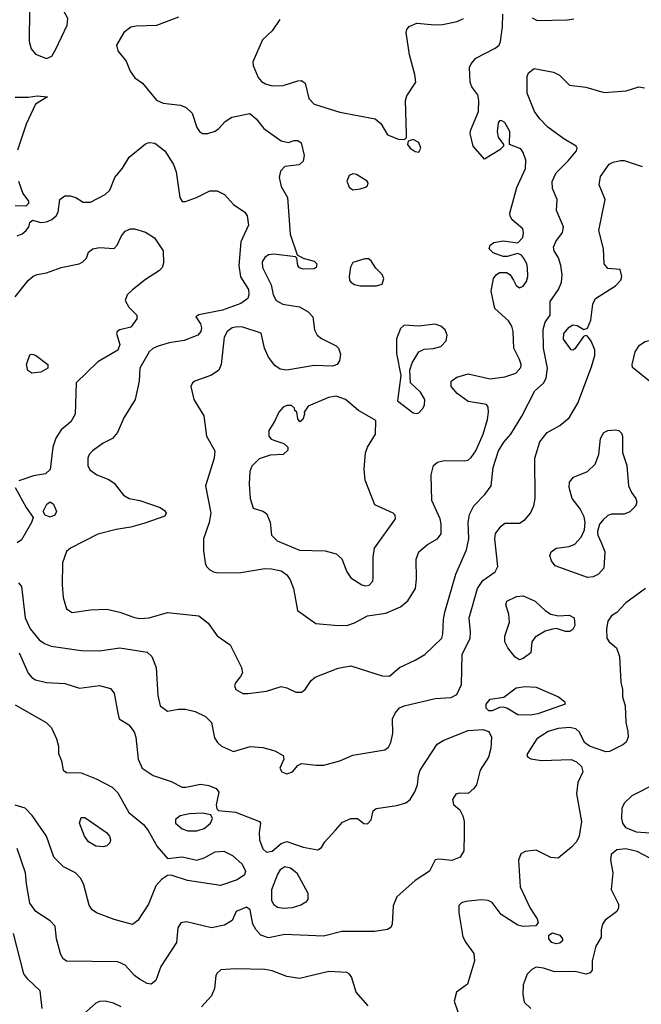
# Model space of a CAD drawing. Extents: x 1173029 to 1307123, y 522559 to 678521.
# Tile 154 of 256: x 1233229 to 1236618, y 562549 to 567915. Entities that reach past the tile are written whole.
import ezdxf

# ---------------------------------------------------------------- set-up
doc = ezdxf.new("R2010")
doc.units = 0

msp = doc.modelspace()

# ---------------------------------------------------------------- linework, layer by layer
at = {"layer": '0CON10XD'}
for points in [[(1233375, 567703.8), (1233405, 567716.7), (1233426.8, 567753.2), (1233487.5, 567885), (1233491.7, 567921.7), (1233468.8, 567965), (1233445, 567987.5), (1233405, 568004.3), (1233326.2, 568013.8), (1233296.1, 567993.9), (1233281.7, 567968.3), (1233280, 567795), (1233292, 567755), (1233315, 567726.2), (1233375, 567703.8)], [(1234095, 567928.8), (1233975, 567883.8), (1233865, 567880), (1233835, 567873.8), (1233796.2, 567845), (1233757.5, 567775), (1233763.3, 567745), (1233809.2, 567689.2), (1233832, 567635), (1233857.1, 567597.1), (1233898.7, 567568.7), (1233975, 567476), (1234010.6, 567460.6), (1234105, 567449.5), (1234136.6, 567436.6), (1234169.4, 567405), (1234195, 567326.7), (1234208.8, 567305), (1234225, 567294.3), (1234254.1, 567294.1), (1234295, 567308), (1234315, 567321.2), (1234349.5, 567360.5), (1234385, 567383.3), (1234483.9, 567403.9), (1234518.8, 567375), (1234560.9, 567320.9), (1234655, 567253.8), (1234693.9, 567246.1), (1234725, 567256.7), (1234745, 567256.7), (1234763.9, 567243.9), (1234780, 567175), (1234775, 567143.3), (1234753.6, 567123.6), (1234675, 567114), (1234651.7, 567088.3), (1234643.6, 567055), (1234655.3, 567005.3), (1234690, 566945), (1234704.6, 566745), (1234742.5, 566632.5), (1234774.3, 566614.3), (1234835, 566598.1), (1234848.6, 566585), (1234845.7, 566565), (1234835, 566557.5), (1234775, 566554.3), (1234755, 566562), (1234745.8, 566575), (1234740, 566615), (1234732.5, 566622.5), (1234615, 566637.3), (1234586.2, 566633.8), (1234565, 566618.6), (1234552, 566595), (1234552.5, 566565), (1234599.4, 566469.4), (1234610.6, 566415), (1234627.5, 566385), (1234664.6, 566364.6), (1234755, 566350), (1234802.2, 566322.2), (1234827.5, 566295), (1234836.2, 566225), (1234851.5, 566195), (1234875, 566176.4), (1234955, 566137.8), (1234968.1, 566125), (1234977.6, 566092.4), (1234972, 566055), (1234960, 566035), (1234935, 566027.1), (1234835, 566029.6), (1234685, 566005.3), (1234650.1, 566010.1), (1234619.5, 566029.5), (1234585.5, 566075.5), (1234563.8, 566125), (1234545, 566206.7), (1234445, 566238.5), (1234415, 566241.3), (1234387.5, 566235), (1234360.9, 566215), (1234343.9, 566185), (1234328, 566035), (1234314.7, 566005.3), (1234275, 565977.5), (1234184.2, 565945), (1234170.8, 565935), (1234161.4, 565915), (1234177.8, 565845), (1234232.9, 565755), (1234247.5, 565645), (1234292.9, 565565), (1234289.4, 565525), (1234242.7, 565375), (1234270.9, 565225), (1234262.9, 565175), (1234230.9, 565085), (1234230.7, 565020.7), (1234240, 564955), (1234248, 564935), (1234266.6, 564916.6), (1234285, 564905.7), (1234310.9, 564900.9), (1234435, 564901.1), (1234565, 564923.1), (1234602.5, 564922.5), (1234655, 564910.5), (1234685, 564890), (1234702.9, 564862.9), (1234721.8, 564815), (1234743.8, 564695), (1234844.2, 564624.2), (1234965, 564612.9), (1235017.5, 564615), (1235055, 564627.5), (1235124.7, 564665.3), (1235225, 564679.6), (1235304.7, 564715.3), (1235345, 564748.1), (1235386.5, 564815), (1235392.5, 564865), (1235391.1, 564975), (1235405, 565013.8), (1235452, 565055), (1235507.5, 565085), (1235527.2, 565112.8), (1235527.3, 565165), (1235520.9, 565195), (1235476.9, 565295), (1235472.9, 565435), (1235485.8, 565485), (1235506.6, 565503.4), (1235543, 565513), (1235655, 565510), (1235675, 565514.4), (1235691.2, 565528.8), (1235715.9, 565565), (1235755.4, 565655), (1235780.4, 565735), (1235785.6, 565775.6), (1235783.8, 565803.8), (1235775, 565817.5), (1235675, 565834.4), (1235615, 565877.1), (1235582.5, 565915), (1235582.2, 565945), (1235612.7, 565967.3), (1235675, 565983.9), (1235795, 565957.9), (1235875, 565969.1), (1235935, 565988.9), (1235960.6, 566019.4), (1235963.3, 566035), (1235955, 566063.3), (1235923.5, 566125), (1235919.6, 566215), (1235912.5, 566245), (1235893.8, 566273.8), (1235820.3, 566340.3), (1235799.5, 566435), (1235813.3, 566505), (1235826.2, 566523.8), (1235845, 566537.1), (1235885, 566536.9), (1235903.8, 566523.8), (1235921.8, 566495), (1235936.7, 566466.7), (1235955, 566453.1), (1235975, 566462.2), (1235991.9, 566488.1), (1235999.6, 566515), (1235998.5, 566565), (1235994.6, 566585), (1235976.7, 566616.7), (1235965, 566630.6), (1235945, 566640), (1235886.6, 566623.4), (1235865, 566624.3), (1235810, 566645), (1235788.8, 566665), (1235794.4, 566685.6), (1235815, 566700.8), (1235865, 566708.9), (1235945, 566698), (1235971.9, 566728.1), (1235976.9, 566755), (1235971.5, 566775), (1235914.7, 566824.7), (1235903.3, 566843.3), (1235901.1, 566861.1), (1235939.5, 567000.5), (1235986.3, 567103.7), (1235989.1, 567149.1), (1235975, 567190), (1235960.6, 567210.6), (1235900, 567235), (1235900.6, 567305), (1235875, 567353.8), (1235855, 567366.2), (1235845, 567363.3), (1235837.7, 567352.3), (1235833.2, 567303.2), (1235838, 567275), (1235867.5, 567235), (1235867.5, 567225), (1235846.7, 567205), (1235763.9, 567153.9), (1235702, 567225), (1235686, 567295), (1235688, 567315), (1235730, 567415), (1235732.9, 567475), (1235727.1, 567505), (1235695, 567548.8), (1235684.6, 567574.6), (1235681.9, 567655), (1235690, 567675), (1235715.8, 567705), (1235821.4, 567758.6), (1235843.6, 567776.4), (1235851.4, 567795), (1235862.2, 567875), (1235864.2, 567945)], [(1234648, 567915), (1234606.2, 567853.8), (1234552.9, 567805), (1234500, 567685), (1234502, 567665), (1234530.2, 567600.2), (1234548.1, 567578.1), (1234569.2, 567565), (1234605.4, 567554.6), (1234665, 567555.4), (1234745, 567581.9), (1234765, 567583.1), (1234785, 567568.8), (1234806.1, 567486.1), (1234833.9, 567453.9), (1234975, 567411.4), (1235167.5, 567375), (1235198.8, 567348.8), (1235235, 567286.7), (1235295, 567263.3), (1235327.5, 567262.5), (1235337.5, 567272.5), (1235338.8, 567291.2), (1235332.5, 567475), (1235339.8, 567500.2), (1235388.5, 567575), (1235384.4, 567615.6), (1235355, 567722.5), (1235335.6, 567845), (1235339.3, 567860.7), (1235353.3, 567876.7), (1235394.7, 567895.3), (1235493.3, 567886.7), (1235535, 567889.1), (1235615, 567905.4), (1235648.4, 567921.6)], [(1236024, 567924), (1236050.6, 567910.6), (1236215, 567913.1), (1236250, 567920)], [(1233215, 566736.9), (1233242.4, 566747.6), (1233264, 566765), (1233278.8, 566785), (1233285, 566810), (1233298.3, 566821.7), (1233345, 566810), (1233375, 566812.9), (1233405, 566825.7), (1233428, 566845), (1233439.2, 566865), (1233447.5, 566935), (1233475, 566954.4), (1233505, 566955.6), (1233535, 566945.8), (1233575, 566920), (1233615, 566920), (1233695, 566962.5), (1233720, 566985), (1233747.1, 567055), (1233789.4, 567105), (1233826.7, 567165), (1233915, 567238.6), (1233935.7, 567245.7), (1233965, 567241.4), (1234020.3, 567200.3), (1234068, 567125), (1234082, 567085), (1234102, 566945), (1234115, 566923.3), (1234133.6, 566923.6), (1234193.3, 566945), (1234265, 566981.2), (1234305, 566981.6), (1234345, 566961.5), (1234395, 566907.8), (1234456.1, 566866.1), (1234470, 566845), (1234477.5, 566795), (1234435.3, 566704.7), (1234424.6, 566574.6), (1234432.7, 566512.7), (1234476.4, 566445), (1234479.1, 566415), (1234472.2, 566395), (1234435, 566367.5), (1234335, 566330.8), (1234205, 566307.1), (1234190, 566295), (1234215, 566256.7), (1234220.5, 566235), (1234217.3, 566215), (1234200, 566195), (1234125, 566166.4), (1234044.4, 566154.4), (1233983.8, 566135), (1233955, 566123.3), (1233935, 566104.4), (1233884.4, 566015), (1233881.1, 565945), (1233857.9, 565845), (1233796.4, 565745), (1233761.9, 565665), (1233735, 565631.4), (1233685, 565606.9), (1233626, 565565), (1233608, 565545), (1233600, 565525), (1233600, 565485), (1233611.1, 565461.1), (1233650, 565435), (1233715, 565408.1), (1233745, 565388.6), (1233795, 565324), (1233825.6, 565305.6), (1233885, 565294.2), (1233995, 565256.2), (1234019.5, 565239.5), (1234027.5, 565225), (1234020.7, 565209.3), (1233910.8, 565170.8), (1233835, 565148.5), (1233755, 565136.9), (1233655, 565111.1), (1233506.3, 565033.7), (1233483.8, 565016.2), (1233463.3, 564955), (1233460.5, 564835), (1233466.7, 564765), (1233485, 564703.3), (1233515, 564684), (1233615, 564699.2), (1233705, 564701.4), (1233775, 564686.5), (1233855, 564656.7), (1233885, 564651.5), (1233935.5, 564654.5), (1234035.7, 564684.3), (1234205.4, 564665.4), (1234256, 564625), (1234305, 564556), (1234377.3, 564507.3), (1234438.8, 564385), (1234443.3, 564355), (1234433.3, 564335), (1234405, 564300), (1234400, 564285), (1234406.7, 564265), (1234445, 564242), (1234475, 564242), (1234574.3, 564255.7), (1234655, 564281.2), (1234685, 564274.2), (1234735, 564249.2), (1234765, 564249.6), (1234785, 564264.5), (1234817.4, 564312.6), (1234839.3, 564330.7), (1234965, 564380.8), (1235035, 564394), (1235205, 564338.8), (1235245, 564337.5), (1235300, 564385), (1235385, 564423.6), (1235437.5, 564455), (1235530, 564545), (1235536.7, 564565), (1235539.5, 564645), (1235547.3, 564685), (1235607.6, 564892.4), (1235665.3, 565024.7), (1235677.3, 565085), (1235674.6, 565175), (1235681.5, 565218.5), (1235704.5, 565265), (1235765, 565326.5), (1235800.4, 565375), (1235810.8, 565475), (1235839.3, 565565), (1235868.2, 565611.8), (1235906.2, 565655), (1235966.9, 565753.1), (1236038.5, 565891.5), (1236085.3, 565934.7), (1236099.6, 565960.4), (1236107.2, 566015), (1236085.2, 566125), (1236084, 566226), (1236094.3, 566265.7), (1236120.5, 566305), (1236121.3, 566378.7), (1236166.4, 566445), (1236183.1, 566485), (1236186.7, 566525), (1236180.4, 566575), (1236167.3, 566617.3), (1236142.9, 566655), (1236139.4, 566675), (1236151.4, 566705), (1236188, 566755), (1236194, 566785), (1236156.2, 566875), (1236158.8, 566935), (1236134.4, 566994.4), (1236133.2, 567033.2), (1236155, 567080.8), (1236220, 567145), (1236265, 567200), (1236268.8, 567215), (1236263.8, 567225), (1236195.3, 567265.3), (1236109.3, 567329.3), (1236064.7, 567374.7), (1236035.6, 567415), (1235996.2, 567515), (1235996.7, 567605), (1236003.3, 567625), (1236035, 567648.8), (1236139.1, 567629.1), (1236172.4, 567612.4), (1236227.2, 567557.2), (1236315, 567547.7), (1236415, 567518.7), (1236535, 567526.4), (1236605, 567548.6), (1236635, 567542.9)], [(1233205, 567493.3), (1233277.5, 567492.5), (1233325, 567499.2), (1233380, 567495), (1233315.9, 567454.1), (1233263.5, 567345), (1233216.3, 567203.7)], [(1235405, 567192.5), (1235415.5, 567215), (1235405, 567245.8), (1235375, 567261.2), (1235347, 567253), (1235343.3, 567235), (1235358, 567215), (1235385, 567195.6), (1235405, 567192.5)], [(1233223.3, 564845), (1233238.8, 564825), (1233258.1, 564655), (1233286.4, 564595), (1233335, 564535.4), (1233365, 564515.3), (1233401.2, 564501.2), (1233565, 564476.2), (1233665, 564475.9), (1233775, 564492.1), (1233925, 564467.9), (1233948.8, 564445), (1233972.5, 564385), (1233982.2, 564232.2), (1233994.6, 564174.6), (1234035, 564147.1), (1234095, 564157.7), (1234133.1, 564156.9), (1234185, 564144.7), (1234242, 564118), (1234274.4, 564085), (1234291.3, 564001.3), (1234308, 563975), (1234330, 563955), (1234395, 563926), (1234485, 563953.1), (1234555, 563947.9), (1234620.9, 563930.9), (1234666.2, 563905), (1234668.8, 563885), (1234648.1, 563835), (1234657.5, 563815), (1234685.4, 563804.6), (1234716, 563815), (1234745, 563850), (1234765, 563861.2), (1234845, 563851.1), (1234887.2, 563852.8), (1234974.6, 563875.4), (1235045.7, 563905.7), (1235220, 563935), (1235240.3, 563949.7), (1235253.3, 563975), (1235262.7, 564025), (1235262.2, 564105), (1235275.4, 564134.6), (1235300.8, 564165), (1235325, 564176.2), (1235495, 564215.5), (1235581.2, 564221.2), (1235612.4, 564237.6), (1235638.3, 564291.7), (1235641.2, 564455), (1235684.7, 564545), (1235687.4, 564577.4), (1235680, 564655), (1235725.9, 564815), (1235755, 564859.2), (1235821.1, 564905), (1235836.5, 564935), (1235819.6, 565085), (1235823.8, 565115), (1235854.4, 565155), (1235875, 565171.4), (1235955, 565170), (1235985, 565191.4), (1236014.4, 565225), (1236031.5, 565265), (1236039.6, 565305), (1236037.5, 565525), (1236065.5, 565614.5), (1236105, 565664.2), (1236175, 565703.3), (1236224.6, 565745.4), (1236272.5, 565825), (1236347.4, 566022.6), (1236364.4, 566085), (1236364.4, 566115), (1236345, 566162), (1236325, 566190), (1236315, 566193.3), (1236302.7, 566187.3), (1236255, 566121.2), (1236245, 566114), (1236235, 566116), (1236193.4, 566173.4), (1236195.7, 566205), (1236225, 566238.9), (1236245, 566251.4), (1236267.9, 566247.9), (1236305, 566226.2), (1236325, 566233.3), (1236343.7, 566276.3), (1236354.3, 566365), (1236368, 566395), (1236478, 566465), (1236505.8, 566495), (1236512.5, 566515), (1236503.6, 566553.6), (1236435, 566559.2), (1236415.7, 566585), (1236411.9, 566665), (1236387.1, 566765), (1236421.9, 566935), (1236388.8, 567015), (1236395, 567060), (1236443, 567127), (1236465, 567138.6), (1236505, 567146.7), (1236525, 567146.7), (1236623.9, 567113.9)], [(1233222.5, 567035), (1233246.6, 566966.6), (1233277.5, 566925), (1233277, 566913), (1233261.7, 566898.3), (1233205, 566900.8)], [(1235045, 566987.1), (1235085, 566992.9), (1235115, 567001.2), (1235125, 567010), (1235128.8, 567025), (1235123.3, 567035), (1235065, 567071.9), (1235045, 567074.4), (1235025, 567065.7), (1235012.2, 567035), (1235025, 567002.5), (1235045, 566987.1)], [(1233205, 566404.4), (1233276.1, 566493.9), (1233302.6, 566517.4), (1233325, 566526.9), (1233375.4, 566534.6), (1233455, 566564.4), (1233552.5, 566585), (1233572.5, 566595), (1233592.5, 566615), (1233605, 566647.5), (1233627.5, 566665), (1233665, 566672.5), (1233745, 566668), (1233760.8, 566685), (1233783.8, 566736.2), (1233805, 566762), (1233832.5, 566775), (1233855, 566775.5), (1233915, 566756.9), (1233964, 566725), (1234011.4, 566655), (1234013, 566587), (1234005.8, 566565), (1233992, 566548), (1233915, 566498.9), (1233845, 566441.9), (1233814.3, 566415), (1233804.4, 566385), (1233825, 566347.1), (1233868, 566305), (1233867.1, 566285), (1233835, 566239.2), (1233775, 566224), (1233761.2, 566215), (1233756.2, 566205), (1233775.6, 566145), (1233765, 566114.4), (1233655, 566050.5), (1233537.1, 565935), (1233530.8, 565765), (1233507.8, 565722.2), (1233455, 565679.2), (1233426.1, 565633.9), (1233409.1, 565585), (1233395, 565463.8), (1233370.3, 565439.7), (1233305, 565429.2), (1233225, 565400.8)], [(1235175, 566464), (1235205.9, 566474.1), (1235213.8, 566505), (1235205, 566526.7), (1235171.2, 566561.2), (1235145, 566601.2), (1235130.5, 566610.5), (1235111.7, 566611.7), (1235045, 566591.2), (1235033.4, 566566.6), (1235025.6, 566515), (1235027.1, 566495), (1235035, 566484), (1235055, 566471.4), (1235085, 566464.4), (1235175, 566464)], [(1235395, 565768), (1235405, 565772), (1235427.1, 565795), (1235435.6, 565815), (1235437.8, 565845), (1235415, 565884.2), (1235360, 565935), (1235356, 566005), (1235369.2, 566045), (1235406.1, 566103.9), (1235435, 566118.8), (1235485, 566122.5), (1235525, 566132.9), (1235554.2, 566165), (1235560, 566195), (1235548.1, 566225), (1235525, 566244.4), (1235495, 566255.5), (1235404.5, 566244.5), (1235325, 566250), (1235305, 566232.5), (1235282.9, 566175), (1235282.9, 566095), (1235308, 565975), (1235288.3, 565838.3), (1235375, 565772), (1235395, 565768)], [(1236885, 565784.4), (1236775, 565795.8), (1236727.7, 565817.7), (1236692.5, 565845), (1236680.7, 565870.7), (1236680, 565915), (1236673.3, 565935), (1236569.5, 566019.5), (1236568, 566035), (1236584, 566105), (1236608.3, 566141.7), (1236639.7, 566160.3), (1236675, 566170), (1236795, 566170.8), (1236865, 566146.5), (1236898.8, 566118.8), (1236978.6, 566015), (1236985.7, 565995), (1236988.9, 565945), (1236981.9, 565915), (1236935.4, 565824.6), (1236915, 565801.4), (1236885, 565784.4)], [(1233295, 565988.5), (1233273.6, 566003.6), (1233266.2, 566035), (1233285, 566088), (1233295, 566092), (1233315, 566087.1), (1233382.9, 566035), (1233382.9, 566015), (1233345, 565992.9), (1233295, 565988.5)], [(1235115, 564829.2), (1235135, 564832.5), (1235154, 564855), (1235157, 564873), (1235155.7, 564985), (1235164, 565035), (1235277.5, 565195), (1235276.7, 565215), (1235266.1, 565226.1), (1235165, 565270), (1235111.9, 565405), (1235107.5, 565465), (1235115.4, 565555), (1235125.4, 565585), (1235168.2, 565655), (1235170.7, 565730.7), (1235076.2, 565785), (1235005, 565844.3), (1234955, 565863.1), (1234912.5, 565855), (1234801.7, 565808.3), (1234780, 565775), (1234782.5, 565765), (1234772.5, 565735), (1234756.4, 565723.6), (1234745, 565740), (1234740, 565775), (1234730, 565785), (1234728.3, 565798.3), (1234711.7, 565811.7), (1234685, 565812.5), (1234665, 565802.5), (1234641.2, 565775), (1234619.2, 565725), (1234588, 565675), (1234586.7, 565645), (1234599.5, 565629.5), (1234620.8, 565620.8), (1234670, 565605), (1234691.2, 565585), (1234690.5, 565569.5), (1234665, 565544.2), (1234595, 565540.6), (1234535, 565520.6), (1234495, 565482), (1234483, 565453), (1234480, 565385), (1234486.2, 565305), (1234501.7, 565251.7), (1234555, 565236.2), (1234575, 565223.3), (1234595.5, 565175.5), (1234602.5, 565105), (1234632.5, 565075), (1234755, 565022.9), (1234895, 565020), (1234954.2, 565004.2), (1234985.7, 564975.7), (1235012.9, 564905), (1235035, 564872), (1235095, 564834.2), (1235115, 564829.2)], [(1236325, 564874.6), (1236149.1, 564939.1), (1236128, 564965), (1236120, 564995), (1236126, 565015), (1236153.8, 565035), (1236225, 565043.6), (1236255, 565056.5), (1236290.9, 565095), (1236308.1, 565135), (1236311.9, 565175), (1236307.5, 565205), (1236285, 565249.2), (1236240.6, 565305), (1236224.4, 565365), (1236226.9, 565395), (1236247.9, 565422.1), (1236325, 565452.5), (1236367.6, 565492.4), (1236387.1, 565545), (1236395, 565632.5), (1236413.8, 565665), (1236435, 565676), (1236475, 565680), (1236495.9, 565675.9), (1236510.7, 565660.7), (1236516.2, 565645), (1236516.4, 565556.4), (1236540, 565485), (1236549.2, 565375), (1236565, 565337.5), (1236588.8, 565305), (1236593.3, 565285), (1236586.1, 565263.9), (1236555, 565232.5), (1236525, 565220), (1236455, 565220), (1236435, 565212.5), (1236410.5, 565189.5), (1236391.2, 565165), (1236380, 565125), (1236382, 565105), (1236399.4, 565065), (1236419.5, 565015), (1236414.4, 564925), (1236385, 564893.3), (1236355, 564879.1), (1236325, 564874.6)], [(1233204.5, 565364.5), (1233265, 565256), (1233302.5, 565202.5), (1233294.2, 565175), (1233239.8, 565080.2), (1233215, 565062.9)], [(1233395, 565204), (1233367.5, 565215), (1233357.5, 565235), (1233376.7, 565275), (1233395, 565286.7), (1233413.3, 565275), (1233430, 565235), (1233420, 565215), (1233395, 565204)], [(1235955, 564426), (1235930.3, 564440.3), (1235891.2, 564491.2), (1235874.2, 564525), (1235874.2, 564555), (1235899.3, 564630.7), (1235896.4, 564675), (1235880, 564725), (1235885.8, 564745), (1235938.1, 564771.9), (1235975, 564773.9), (1236039.2, 564745), (1236094.7, 564694.7), (1236125, 564675.5), (1236165, 564665.6), (1236225, 564669.1), (1236251.9, 564655), (1236256.3, 564613.7), (1236245, 564591.2), (1236229.5, 564580.5), (1236205, 564580), (1236155.9, 564595.9), (1236135, 564594), (1236095, 564582.5), (1236039.7, 564550.3), (1236022, 564525), (1236016.2, 564465), (1235975, 564432.5), (1235955, 564426)], [(1236640.6, 564815), (1236533.8, 564736.2), (1236485.7, 564684.3), (1236456.7, 564665), (1236435, 564637.5), (1236428, 564595), (1236430.8, 564545), (1236443.8, 564525), (1236482.3, 564492.3), (1236500, 564445), (1236507.5, 564305), (1236515.8, 564265), (1236516, 564225), (1236530.8, 564175), (1236534, 564085), (1236545.7, 564035.7), (1236545.8, 564005), (1236535, 563976.7), (1236517.9, 563962.1), (1236445, 563926), (1236424.2, 563924.2), (1236336.2, 563956.2)], [(1233225.4, 564465), (1233275, 564354), (1233295, 564329.2), (1233315, 564317.5), (1233375, 564302.5), (1233475, 564297.5), (1233555, 564271.9), (1233665, 564286.9), (1233725, 564269.2), (1233744.2, 564244.2), (1233764.2, 564135), (1233771.2, 564105), (1233825, 564072.5), (1233853.1, 564033.1), (1233861.8, 564005), (1233874.6, 563884.6), (1233896, 563835), (1233956.4, 563796.4), (1234055, 563762.5), (1234115, 563732.9), (1234135, 563731.9), (1234215, 563748.5), (1234260.7, 563740.7), (1234301.2, 563725), (1234314, 563705), (1234301.2, 563635), (1234304, 563614), (1234312.5, 563605), (1234405, 563596), (1234536.7, 563545), (1234542, 563535), (1234534.7, 563485.3), (1234536.7, 563445), (1234555, 563395.6), (1234575, 563378.2), (1234605, 563383.1), (1234655, 563425.4), (1234685, 563436.8), (1234775, 563405.7), (1234855, 563390), (1234875, 563402.5), (1234893.3, 563435), (1234951.7, 563498.3), (1234988.7, 563541.3), (1235035, 563561.5), (1235071.4, 563561.4), (1235105, 563534.2), (1235125, 563531.4), (1235145, 563553.3), (1235156.4, 563603.6), (1235172.5, 563615), (1235285, 563632.1), (1235335, 563647.1), (1235357.5, 563665), (1235383.4, 563706.6), (1235398.6, 563745), (1235402.9, 563795), (1235413.3, 563825), (1235505, 563966), (1235540.9, 563989.1), (1235675, 564040.9), (1235755, 564047.1), (1235786.7, 564035), (1235800.8, 564005), (1235798.2, 563945), (1235785.4, 563895), (1235740, 563825), (1235720, 563745), (1235705.9, 563724.1), (1235675, 563697.5), (1235625, 563700), (1235606.4, 563693.6), (1235588.8, 563665), (1235595, 563637.5), (1235628.1, 563608.1), (1235645.4, 563575.4), (1235652.3, 563545), (1235653, 563477), (1235651.4, 563385), (1235629.8, 563350.2), (1235585, 563332.5), (1235515, 563340), (1235495, 563336.7), (1235464.2, 563275), (1235385, 563224.2), (1235286.2, 563133.8), (1235265.2, 563085), (1235259.7, 562985), (1235252, 562968), (1235234.4, 562955.6), (1235165, 562944.8), (1234984.6, 562945.4), (1234885, 562920.8), (1234675, 562929.2), (1234585, 562910.9), (1234544.7, 562924.7), (1234515.9, 562955.9), (1234499.5, 562985), (1234485, 563063.8), (1234465, 563078.6), (1234410, 563055), (1234386.7, 563005), (1234345, 562980.8), (1234275, 562965.6), (1234138.9, 562998.9), (1234108.1, 562991.9), (1234091.5, 562965), (1234084.5, 562885), (1233998.6, 562755), (1233972.1, 562677.9), (1233945, 562659.2), (1233925, 562661.4), (1233882, 562685), (1233855.5, 562705.5), (1233805, 562761.4), (1233765, 562780), (1233485, 562784.7), (1233465, 562798.5), (1233451.2, 562825), (1233430.5, 562905), (1233423.1, 562975), (1233395, 563003.5), (1233317.5, 563055), (1233285, 563100), (1233265.5, 563205), (1233261.5, 563265), (1233215, 563398)], [(1236015, 564124.6), (1235945, 564125.6), (1235885, 564162.5), (1235865, 564168), (1235845, 564166.2), (1235805, 564148), (1235787.7, 564147.7), (1235773.3, 564163.3), (1235773.1, 564185), (1235795, 564210.8), (1235868.3, 564221.7), (1235935.9, 564274.1), (1235985, 564280.8), (1236045, 564277.8), (1236166.2, 564225), (1236199.7, 564199.7), (1236203.3, 564185), (1236055, 564131.8), (1236015, 564124.6)], [(1233205, 564181.1), (1233374, 564085), (1233402, 564055), (1233430, 563995), (1233440, 563955), (1233440, 563915), (1233456.2, 563875), (1233466.7, 563825), (1233485, 563812.5), (1233565, 563810), (1233646.8, 563776.8), (1233732.6, 563732.6), (1233765, 563700.6), (1233824.8, 563594.8), (1233905, 563528.1), (1233930.4, 563495), (1233977.9, 563407.9), (1234035, 563344), (1234115, 563353.3), (1234195, 563334.6), (1234235, 563346.2), (1234295, 563380.4), (1234343, 563383), (1234389.8, 563359.8), (1234442.1, 563312.1), (1234460.6, 563275), (1234454.4, 563255), (1234415, 563226.2), (1234324.7, 563195.3), (1234144, 563224), (1234055, 563251.8), (1234035, 563250), (1234001.8, 563228.2), (1233971.5, 563195), (1233931.4, 563095), (1233873.8, 563005), (1233845, 562983.3), (1233745, 563010.8), (1233647, 563047), (1233623.4, 563063.4), (1233608.7, 563088.7), (1233578.9, 563198.9), (1233563.3, 563235), (1233532.5, 563265), (1233468, 563298), (1233415, 563350), (1233375.3, 563465.3), (1233296.9, 563576.9), (1233258.3, 563618.3), (1233205, 563634.7)], [(1236336.2, 563956.2), (1236308.1, 563975), (1236281.5, 564031.5), (1236260.7, 564050.7), (1236227.4, 564057.4), (1236165, 564052.6), (1236110.6, 564035), (1236048.1, 563995), (1235998, 563915), (1235994, 563905), (1235998.8, 563895), (1236015.7, 563885.7), (1236075, 563877.3), (1236235, 563883.1), (1236265, 563870), (1236292.5, 563845), (1236298.6, 563815), (1236271.7, 563758.3), (1236264.6, 563695), (1236291.4, 563545), (1236278.9, 563465), (1236265.6, 563435), (1236238.6, 563405), (1236165.6, 563344.4), (1236125, 563348.9), (1236045, 563389.2), (1235985, 563382.2), (1235960.9, 563369.1), (1235948.5, 563335), (1235958.3, 563188.3), (1236013, 563073), (1236050, 563015), (1236055.8, 562994.2), (1236044.1, 562975.9), (1235975, 562971.9), (1235945, 562980.8), (1235855, 563038.9), (1235805, 563103.1), (1235784, 563114), (1235745, 563118), (1235661.6, 563108.4), (1235637.5, 563102.5), (1235623.1, 563086.9), (1235623.3, 563046.7), (1235646, 562916), (1235661.5, 562885), (1235705.3, 562825.3), (1235709.5, 562785), (1235671.2, 562658.8), (1235610, 562615), (1235597.5, 562565), (1235631.8, 562465)], [(1236691.5, 563748.5), (1236566, 563684), (1236524.6, 563645.4), (1236512.2, 563615), (1236510.7, 563560.7), (1236515.6, 563535), (1236532.1, 563512.1), (1236589.5, 563489.5), (1236687.8, 563482.2)], [(1233683.6, 563406.4), (1233645, 563410.4), (1233604.5, 563435), (1233582.2, 563465), (1233556, 563535), (1233565, 563566.7), (1233585, 563566.2), (1233701.8, 563485), (1233718.5, 563465), (1233724.4, 563445), (1233720.5, 563429.5), (1233705, 563413.1), (1233683.6, 563406.4)], [(1234145, 563494.6), (1234195, 563494.6), (1234235, 563507.7), (1234269.4, 563535), (1234281.2, 563561.2), (1234271.2, 563581.2), (1234225, 563590.9), (1234155, 563587.1), (1234104.6, 563575.4), (1234078.6, 563555), (1234079.4, 563535), (1234115, 563504.5), (1234145, 563494.6)], [(1236665, 563344.5), (1236595, 563381.9), (1236534.1, 563395.9), (1236485, 563390.8), (1236454.2, 563365), (1236450, 563335), (1236463.6, 563265), (1236453.5, 563175), (1236494.2, 563095), (1236494.3, 563075), (1236485.4, 563054.6), (1236422.1, 563007.9), (1236406, 562985), (1236398.8, 562955), (1236400, 562915), (1236371.2, 562865), (1236350.8, 562785), (1236350, 562735), (1236339.5, 562720.5), (1236315, 562713.8), (1236257.5, 562727.5), (1236145, 562725.5), (1236085, 562745.5), (1236045, 562750.6), (1236021.1, 562738.9), (1235996.3, 562713.7), (1235974.4, 562655), (1235972.1, 562602.1), (1235980.3, 562560.3), (1236016.7, 562525)], [(1234668.3, 563071.7), (1234635, 563077.1), (1234615, 563090), (1234604.5, 563114.5), (1234604.3, 563175), (1234634.6, 563255), (1234653.8, 563285), (1234675, 563299.2), (1234705, 563293.1), (1234740, 563265), (1234800, 563155), (1234799.3, 563120.7), (1234790, 563105), (1234761.7, 563088.3), (1234715, 563074.4), (1234668.3, 563071.7)], [(1233351.4, 562525), (1233341.3, 562621.3), (1233274, 562685), (1233252, 562715), (1233194.7, 562934.7)], [(1236155, 562877.7), (1236130, 562885), (1236113.5, 562905), (1236115, 562926.2), (1236135, 562938.1), (1236174.3, 562925), (1236188.5, 562905), (1236187.8, 562895), (1236175, 562882.7), (1236155, 562877.7)], [(1235129.9, 562539.9), (1235063.8, 562615), (1235037.9, 562697.9), (1235025.6, 562715.6), (1235012.7, 562722.7), (1234915, 562727.5), (1234755, 562689.6), (1234685, 562700.9), (1234605, 562731.1), (1234565, 562738.7), (1234405, 562741.4), (1234325, 562736), (1234305, 562718.8), (1234298.6, 562705), (1234291.1, 562635), (1234275.3, 562594.7), (1234221.1, 562535)], [(1233782, 562535), (1233740, 562555), (1233695, 562565.5), (1233665, 562564.4), (1233645, 562554.4), (1233577.1, 562495)]]:
    msp.add_lwpolyline(points, dxfattribs=at)

doc.saveas('drawing.dxf')
